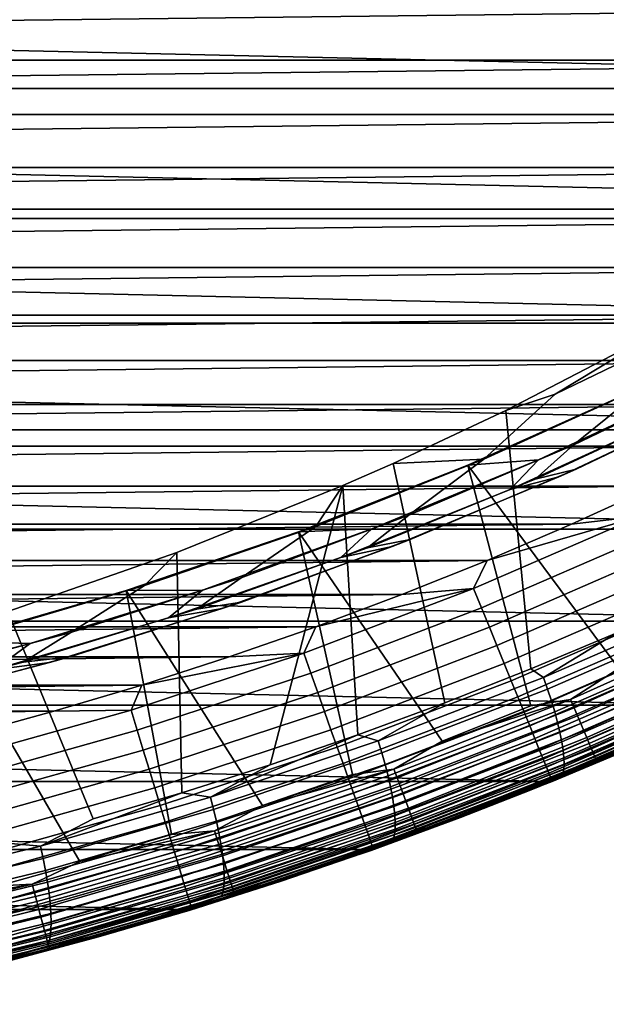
# Model space of a CAD drawing. Header units: metres. Extents: x -365 to 28, y -28 to 28.
# Tile 225 of 256: x 6.92 to 10.76, y -26.92 to -20.48. Entities that reach past the tile are written whole.
import ezdxf

# ---------------------------------------------------------------- set-up
doc = ezdxf.new("R2010")
doc.units = ezdxf.units.M
doc.layers.add('solid_24_501_103_XXX', color=7, linetype='CONTINUOUS')

msp = doc.modelspace()

# ---------------------------------------------------------------- linework, layer by layer
at = {"layer": 'solid_24_501_103_XXX'}
for points in [[(17.835953, -20.931522, -60), (-17.835953, -20.931522, -60), (-18.770458, -20.097761, -60)], [(18.770458, -20.097761, -60), (17.835953, -20.931522, -60), (-18.770458, -20.097761, -60)], [(-16.120485, -20.377756, 160.427399), (-15.645366, -20.745394, 160.427399), (16.174891, -20.377716, 160.427399)], [(-15.645366, -20.745394, 160.427399), (15.699773, -20.745356, 160.427399), (16.174891, -20.377716, 160.427399)], [(-15.645366, -20.745394, 160.427399), (-15.16183, -21.10199, 160.427399), (15.699773, -20.745356, 160.427399)], [(-15.16183, -21.10199, 160.427399), (15.216238, -21.101954, 160.427399), (15.699773, -20.745356, 160.427399)], [(16.864471, -21.721865, -60), (-16.864471, -21.721865, -60), (-17.835953, -20.931522, -60)], [(17.835953, -20.931522, -60), (16.864471, -21.721865, -60), (-17.835953, -20.931522, -60)], [(-15.16183, -21.10199, 160.427399), (-14.670252, -21.447273, 160.427399), (15.216238, -21.101954, 160.427399)], [(-14.670252, -21.447273, 160.427399), (14.72466, -21.447237, 160.427399), (15.216238, -21.101954, 160.427399)], [(-14.670252, -21.447273, 160.427399), (-14.170767, -21.781147, 160.427399), (14.72466, -21.447237, 160.427399)], [(-14.170767, -21.781147, 160.427399), (14.225177, -21.781113, 160.427399), (14.72466, -21.447237, 160.427399)], [(15.858937, -22.466513, -60), (-15.858937, -22.466513, -60), (-16.864471, -21.721865, -60)], [(16.864471, -21.721865, -60), (15.858937, -22.466513, -60), (-16.864471, -21.721865, -60)], [(-14.170767, -21.781147, 160.427399), (-13.663736, -22.103365, 160.427399), (14.225177, -21.781113, 160.427399)], [(-13.663736, -22.103365, 160.427399), (13.718146, -22.103333, 160.427399), (14.225177, -21.781113, 160.427399)], [(-13.663736, -22.103365, 160.427399), (-13.149408, -22.41378, 160.427399), (13.718146, -22.103333, 160.427399)], [(-13.149408, -22.41378, 160.427399), (13.203819, -22.413748, 160.427399), (13.718146, -22.103333, 160.427399)], [(12.094664, -22.326431, 118.967308), (11.03898, -22.866817, 118.967308), (10.542908, -23.26609, 117.833038), (11.597367, -22.758844, 117.833038)], [(-13.149408, -22.41378, 160.427399), (-12.627985, -22.712261, 160.427399), (13.203819, -22.413748, 160.427399)], [(-12.627985, -22.712261, 160.427399), (12.682397, -22.712231, 160.427399), (13.203819, -22.413748, 160.427399)], [(14.819911, -23.165066, -60), (-14.819911, -23.165066, -60), (-15.858937, -22.466513, -60)], [(15.858937, -22.466513, -60), (14.819911, -23.165066, -60), (-15.858937, -22.466513, -60)], [(11.463633, -22.430542, 120.093712), (10.425483, -22.931494, 120.093712), (9.959217, -23.357321, 118.967308), (11.03898, -22.866817, 118.967308)], [(11.144185, -22.498278, 120.488586), (10.425483, -22.931494, 120.093712), (11.463633, -22.430542, 120.093712)], [(11.144185, -22.498278, 120.488586), (10.101711, -23.039192, 120.257477), (10.425483, -22.931494, 120.093712)], [(10.823896, -24.495493, 120.41758), (10.265944, -24.729982, 120.293884), (10.101711, -23.039192, 120.257477), (11.144185, -22.498278, 120.488586)], [(-12.627985, -22.712261, 160.427399), (-12.099877, -22.998575, 160.427399), (12.682397, -22.712231, 160.427399)], [(-12.099877, -22.998575, 160.427399), (12.15429, -22.998547, 160.427399), (12.682397, -22.712231, 160.427399)], [(11.597367, -22.758844, 117.833038), (10.542908, -23.26609, 117.833038), (10.294735, -23.487053, 116.693153), (11.37095, -22.985315, 116.693153)], [(11.03898, -22.866817, 118.967308), (9.959217, -23.357321, 118.967308), (9.466324, -23.724514, 117.833038), (10.542908, -23.26609, 117.833038)], [(9.852435, -23.396997, 111), (10.938258, -22.909485, 111), (11.383456, -22.861061, 112.122711), (10.315507, -23.362396, 112.122711)], [(11.383456, -22.861061, 112.122711), (11.216219, -23.057911, 113.262421), (10.130269, -23.555222, 113.262421), (10.315507, -23.362396, 112.122711)], [(10.101711, -23.039192, 120.257477), (9.365133, -23.384472, 120.094185), (9.959217, -23.357321, 118.967308), (10.425483, -22.931494, 120.093712)], [(11.411353, -24.470001, 111), (10.938258, -22.909485, 111), (9.852435, -23.396997, 111), (10.841859, -24.727596, 111)], [(10.294735, -23.487053, 116.693153), (10.562108, -23.42284, 115.549911), (11.62541, -22.913696, 115.549911), (11.37095, -22.985315, 116.693153)], [(11.62541, -22.913696, 115.549911), (10.562108, -23.42284, 115.549911), (10.450076, -23.471952, 114.405579), (11.520123, -22.965702, 114.405579)], [(-12.099877, -22.998575, 160.427399), (-11.565234, -23.272644, 160.427399), (12.15429, -22.998547, 160.427399)], [(-11.565234, -23.272644, 160.427399), (11.619647, -23.272615, 160.427399), (12.15429, -22.998547, 160.427399)], [(11.520123, -22.965702, 114.405579), (10.450076, -23.471952, 114.405579), (10.130269, -23.555222, 113.262421), (11.216219, -23.057911, 113.262421)], [(10.265944, -24.729982, 120.293884), (9.702518, -24.951893, 120.168976), (9.365133, -23.384472, 120.094185), (10.101711, -23.039192, 120.257477)], [(13.749715, -23.815863, -60), (-13.749715, -23.815863, -60), (-14.819911, -23.165066, -60)], [(14.819911, -23.165066, -60), (13.749715, -23.815863, -60), (-14.819911, -23.165066, -60)], [(-11.565234, -23.272644, 160.427399), (-11.024433, -23.534269, 160.427399), (11.619647, -23.272615, 160.427399)], [(-11.024433, -23.534269, 160.427399), (11.078847, -23.534243, 160.427399), (11.619647, -23.272615, 160.427399)], [(10.542908, -23.26609, 117.833038), (9.466324, -23.724514, 117.833038), (9.196447, -23.938433, 116.693153), (10.294735, -23.487053, 116.693153)], [(9.959217, -23.357321, 118.967308), (8.857728, -23.796871, 118.967308), (8.369875, -24.133154, 117.833038), (9.466324, -23.724514, 117.833038)], [(8.744921, -23.833092, 111), (9.852435, -23.396997, 111), (10.315507, -23.362396, 112.122711), (9.225544, -23.813873, 112.122711)], [(9.365133, -23.384472, 120.094185), (9.035625, -23.529465, 120.021133), (8.857728, -23.796871, 118.967308), (9.959217, -23.357321, 118.967308)], [(10.315507, -23.362396, 112.122711), (10.130269, -23.555222, 113.262421), (9.022337, -24.001421, 113.262421), (9.225544, -23.813873, 112.122711)], [(9.702518, -24.951893, 120.168976), (9.133943, -25.161072, 120.042931), (9.035625, -23.529465, 120.021133), (9.365133, -23.384472, 120.094185)], [(10.266474, -24.971973, 111), (9.852435, -23.396997, 111), (8.744921, -23.833092, 111), (9.685656, -25.202936, 111)], [(9.196447, -23.938433, 116.693153), (9.47657, -23.882677, 115.549911), (10.562108, -23.42284, 115.549911), (10.294735, -23.487053, 116.693153)], [(10.562108, -23.42284, 115.549911), (9.47657, -23.882677, 115.549911), (9.357847, -23.928379, 114.405579), (10.450076, -23.471952, 114.405579)], [(10.525938, -24.929152, 110.996353), (10.841859, -24.727596, 111), (9.852435, -23.396997, 111), (10.266474, -24.971973, 111)], [(10.450076, -23.471952, 114.405579), (9.357847, -23.928379, 114.405579), (9.022337, -24.001421, 113.262421), (10.130269, -23.555222, 113.262421)], [(-11.024433, -23.534269, 160.427399), (-10.477752, -23.783321, 160.427399), (11.078847, -23.534243, 160.427399)], [(-10.477752, -23.783321, 160.427399), (10.532166, -23.783297, 160.427399), (11.078847, -23.534243, 160.427399)], [(9.035625, -23.529465, 120.021133), (7.948241, -23.968027, 119.780067), (7.736916, -24.184511, 118.967308), (8.857728, -23.796871, 118.967308)], [(8.560575, -25.357361, 119.915817), (7.982583, -25.540684, 119.787682), (7.948241, -23.968027, 119.780067), (9.035625, -23.529465, 120.021133)], [(9.133943, -25.161072, 120.042931), (8.560575, -25.357361, 119.915817), (9.035625, -23.529465, 120.021133)], [(10.982916, -23.7293, 160.421204), (11.078847, -23.534243, 160.427399), (10.532166, -23.783297, 160.427399)], [(9.466324, -23.724514, 117.833038), (8.369875, -24.133154, 117.833038), (8.078442, -24.338488, 116.693153), (9.196447, -23.938433, 116.693153)], [(9.891532, -24.203356, 160.421204), (10.982916, -23.7293, 160.421204), (9.979811, -24.019682, 160.427399)], [(9.943384, -24.33058, 160.402222), (11.040504, -23.854033, 160.402222), (10.982916, -23.7293, 160.421204), (9.891532, -24.203356, 160.421204)], [(10.982916, -23.7293, 160.421204), (10.532166, -23.783297, 160.427399), (9.979811, -24.019682, 160.427399)], [(12.651634, -24.416924, -60), (-12.651634, -24.416924, -60), (-13.749715, -23.815863, -60)], [(13.749715, -23.815863, -60), (12.651634, -24.416924, -60), (-13.749715, -23.815863, -60)], [(-10.477752, -23.783321, 160.427399), (-9.925396, -24.019705, 160.427399), (10.532166, -23.783297, 160.427399)], [(-9.925396, -24.019705, 160.427399), (9.979811, -24.019682, 160.427399), (10.532166, -23.783297, 160.427399)], [(8.857728, -23.796871, 118.967308), (7.736916, -24.184511, 118.967308), (7.255863, -24.491148, 117.833038), (8.369875, -24.133154, 117.833038)], [(7.618175, -24.216799, 111), (8.744921, -23.833092, 111), (9.225544, -23.813873, 112.122711), (8.115892, -24.214531, 112.122711)], [(9.099626, -25.420401, 111), (8.744921, -23.833092, 111), (7.618175, -24.216799, 111), (8.508683, -25.62425, 111)], [(9.225544, -23.813873, 112.122711), (9.022337, -24.001421, 113.262421), (7.894829, -24.395542, 113.262421), (8.115892, -24.214531, 112.122711)], [(9.370189, -25.386168, 110.996353), (9.685656, -25.202936, 111), (8.744921, -23.833092, 111), (9.099626, -25.420401, 111)], [(8.078442, -24.338488, 116.693153), (8.371082, -24.292233, 115.549911), (9.47657, -23.882677, 115.549911), (9.196447, -23.938433, 116.693153)], [(9.47657, -23.882677, 115.549911), (8.371082, -24.292233, 115.549911), (8.245754, -24.334013, 114.405579), (9.357847, -23.928379, 114.405579)], [(9.994352, -24.455635, 160.370636), (11.097112, -23.976641, 160.370636), (11.040504, -23.854033, 160.402222), (9.943384, -24.33058, 160.402222)], [(7.948241, -23.968027, 119.780067), (6.841976, -24.353907, 119.534813), (6.599226, -24.519394, 118.967308), (7.736916, -24.184511, 118.967308)], [(7.982583, -25.540684, 119.787682), (7.400438, -25.710854, 119.658623), (6.841976, -24.353907, 119.534813), (7.948241, -23.968027, 119.780067)], [(9.357847, -23.928379, 114.405579), (8.245754, -24.334013, 114.405579), (7.894829, -24.395542, 113.262421), (9.022337, -24.001421, 113.262421)], [(-9.925396, -24.019705, 160.427399), (-9.367803, -24.243231, 160.427399), (9.979811, -24.019682, 160.427399)], [(-9.367803, -24.243231, 160.427399), (9.422218, -24.24321, 160.427399), (9.979811, -24.019682, 160.427399)], [(9.891532, -24.203356, 160.421204), (9.979811, -24.019682, 160.427399), (9.422218, -24.24321, 160.427399)], [(10.044002, -24.577457, 160.326706), (11.152254, -24.096075, 160.326706), (11.097112, -23.976641, 160.370636), (9.994352, -24.455635, 160.370636)], [(10.091908, -24.695, 160.270828), (11.205461, -24.211317, 160.270828), (11.152254, -24.096075, 160.326706), (10.044002, -24.577457, 160.326706)], [(8.369875, -24.133154, 117.833038), (7.255863, -24.491148, 117.833038), (6.943116, -24.686359, 116.693153), (8.078442, -24.338488, 116.693153)], [(7.736916, -24.184511, 118.967308), (6.599226, -24.519394, 118.967308), (6.126624, -24.797749, 117.833038), (7.255863, -24.491148, 117.833038)], [(6.4747, -24.547266, 111), (7.618175, -24.216799, 111), (8.115892, -24.214531, 112.122711), (6.988922, -24.563513, 112.122711)], [(7.913249, -25.814346, 111), (7.618175, -24.216799, 111), (6.4747, -24.547266, 111), (7.313492, -25.990629, 111)], [(8.115892, -24.214531, 112.122711), (7.894829, -24.395542, 113.262421), (6.75019, -24.736729, 113.262421), (6.988922, -24.563513, 112.122711)], [(8.194674, -25.789635, 110.996353), (8.508683, -25.62425, 111), (7.618175, -24.216799, 111), (7.913249, -25.814346, 111)], [(8.779703, -24.627245, 160.421204), (9.891532, -24.203356, 160.421204), (8.85955, -24.453817, 160.427399)], [(8.82571, -24.756697, 160.402222), (9.943384, -24.33058, 160.402222), (9.891532, -24.203356, 160.421204), (8.779703, -24.627245, 160.421204)], [(9.891532, -24.203356, 160.421204), (9.422218, -24.24321, 160.427399), (8.85955, -24.453817, 160.427399)], [(10.137661, -24.807262, 160.203461), (11.256276, -24.321379, 160.203461), (11.205461, -24.211317, 160.270828), (10.091908, -24.695, 160.270828)], [(-9.367803, -24.243231, 160.427399), (-8.805134, -24.45384, 160.427399), (9.422218, -24.24321, 160.427399)], [(-8.805134, -24.45384, 160.427399), (8.85955, -24.453817, 160.427399), (9.422218, -24.24321, 160.427399)], [(6.943116, -24.686359, 116.693153), (7.247971, -24.65065, 115.549911), (8.371082, -24.292233, 115.549911), (8.078442, -24.338488, 116.693153)], [(8.371082, -24.292233, 115.549911), (7.247971, -24.65065, 115.549911), (7.116158, -24.687992, 114.405579), (8.245754, -24.334013, 114.405579)], [(11.411077, -24.322767, 120.552155), (10.347899, -24.785254, 120.316452), (10.823896, -24.495493, 120.41758), (11.376191, -24.248503, 120.540024)], [(8.245754, -24.334013, 114.405579), (7.116158, -24.687992, 114.405579), (6.75019, -24.736729, 113.262421), (7.894829, -24.395542, 113.262421)], [(7.056892, -25.889849, 119.586853), (6.814314, -25.867821, 119.528679), (6.841976, -24.353907, 119.534813), (7.400438, -25.710854, 119.658623)], [(8.870934, -24.883944, 160.370636), (9.994352, -24.455635, 160.370636), (9.943384, -24.33058, 160.402222), (8.82571, -24.756697, 160.402222)], [(10.180871, -24.91328, 160.125183), (11.304266, -24.425322, 160.125183), (11.256276, -24.321379, 160.203461), (10.137661, -24.807262, 160.203461)], [(10.347899, -24.785254, 120.316452), (11.411077, -24.322767, 120.552155), (11.441579, -24.398642, 120.57235), (10.375217, -24.862513, 120.335945)], [(11.527765, -24.96719, -60), (-11.527765, -24.96719, -60), (-12.651634, -24.416924, -60)], [(12.651634, -24.416924, -60), (11.527765, -24.96719, -60), (-12.651634, -24.416924, -60)], [(10.375217, -24.862513, 120.335945), (11.441579, -24.398642, 120.57235), (11.469466, -24.472837, 120.600853), (10.399991, -24.938063, 120.363754)], [(11.659484, -24.419548, 110.996353), (10.841859, -24.727596, 111), (10.525938, -24.929152, 110.996353)], [(11.659484, -24.419548, 110.996353), (10.525938, -24.929152, 110.996353), (10.549068, -24.983917, 110.985458), (11.685105, -24.473194, 110.985458)], [(-8.805134, -24.45384, 160.427399), (-8.237775, -24.651379, 160.427399), (8.85955, -24.453817, 160.427399)], [(-8.237775, -24.651379, 160.427399), (8.292191, -24.65136, 160.427399), (8.85955, -24.453817, 160.427399)], [(8.779703, -24.627245, 160.421204), (8.85955, -24.453817, 160.427399), (8.292191, -24.65136, 160.427399)], [(8.914988, -25.007898, 160.326706), (10.044002, -24.577457, 160.326706), (9.994352, -24.455635, 160.370636), (8.870934, -24.883944, 160.370636)], [(10.221167, -25.012154, 160.036667), (11.349021, -24.522257, 160.036667), (11.304266, -24.425322, 160.125183), (10.180871, -24.91328, 160.125183)], [(10.399991, -24.938063, 120.363754), (11.469466, -24.472837, 120.600853), (11.494429, -24.544533, 120.637344), (10.421946, -25.011066, 120.399582)], [(11.685105, -24.473194, 110.985458), (10.549068, -24.983917, 110.985458), (10.571518, -25.037069, 110.967468), (11.709971, -24.525261, 110.967468)], [(5.317031, -24.823763, 111), (6.4747, -24.547266, 111), (6.988922, -24.563513, 112.122711), (5.847037, -24.860077, 112.122711)], [(7.255863, -24.491148, 117.833038), (6.126624, -24.797749, 117.833038), (5.792903, -24.981302, 116.693153), (6.943116, -24.686359, 116.693153)], [(7.001873, -26.138702, 110.996353), (7.313492, -25.990629, 111), (6.4747, -24.547266, 111), (6.70988, -26.152962, 111)], [(10.258205, -25.103031, 159.93866), (11.390157, -24.611355, 159.93866), (11.349021, -24.522257, 160.036667), (10.221167, -25.012154, 160.036667)], [(10.347899, -24.785254, 120.316452), (10.265944, -24.729982, 120.293884), (10.823896, -24.495493, 120.41758)], [(10.421946, -25.011066, 120.399582), (11.494429, -24.544533, 120.637344), (11.516191, -24.612932, 120.681419), (10.440837, -25.080715, 120.443024)], [(11.709971, -24.525261, 110.967468), (10.571518, -25.037069, 110.967468), (10.592958, -25.087835, 110.942642), (11.733721, -24.574989, 110.942642)], [(6.988922, -24.563513, 112.122711), (6.75019, -24.736729, 113.262421), (5.590905, -25.02424, 113.262421), (5.847037, -24.860077, 112.122711)], [(8.957495, -25.127501, 160.270828), (10.091908, -24.695, 160.270828), (10.044002, -24.577457, 160.326706), (8.914988, -25.007898, 160.326706)], [(10.291669, -25.185139, 159.832016), (11.427323, -24.691854, 159.832016), (11.390157, -24.611355, 159.93866), (10.258205, -25.103031, 159.93866)], [(10.440837, -25.080715, 120.443024), (11.516191, -24.612932, 120.681419), (11.534511, -24.677279, 120.732597), (10.456456, -25.146236, 120.493599)], [(11.733721, -24.574989, 110.942642), (10.592958, -25.087835, 110.942642), (10.613077, -25.135471, 110.911354), (11.756005, -24.621651, 110.911354)], [(-8.237775, -24.651379, 160.427399), (-7.666029, -24.835751, 160.427399), (8.292191, -24.65136, 160.427399)], [(-7.666029, -24.835751, 160.427399), (7.720447, -24.835733, 160.427399), (8.292191, -24.65136, 160.427399)], [(5.792903, -24.981302, 116.693153), (6.109601, -24.95717, 115.549911), (7.247971, -24.65065, 115.549911), (6.943116, -24.686359, 116.693153)], [(7.247971, -24.65065, 115.549911), (6.109601, -24.95717, 115.549911), (5.971456, -24.989565, 114.405579), (7.116158, -24.687992, 114.405579)], [(7.649734, -25.00009, 160.421204), (8.779703, -24.627245, 160.421204), (7.720447, -24.835733, 160.427399)], [(7.689802, -25.131502, 160.402222), (8.82571, -24.756697, 160.402222), (8.779703, -24.627245, 160.421204), (7.649734, -25.00009, 160.421204)], [(8.779703, -24.627245, 160.421204), (8.292191, -24.65136, 160.427399), (7.720447, -24.835733, 160.427399)], [(10.456456, -25.146236, 120.493599), (11.534511, -24.677279, 120.732597), (11.549185, -24.736858, 120.790298), (10.46863, -25.206903, 120.550751)], [(11.756005, -24.621651, 110.911354), (10.613077, -25.135471, 110.911354), (10.63158, -25.179283, 110.874054), (11.7765, -24.664566, 110.874054)], [(11.7765, -24.664566, 110.874054), (10.63158, -25.179283, 110.874054), (10.648196, -25.218626, 110.831284), (11.794905, -24.703106, 110.831284)], [(7.116158, -24.687992, 114.405579), (5.971456, -24.989565, 114.405579), (5.590905, -25.02424, 113.262421), (6.75019, -24.736729, 113.262421)], [(8.998091, -25.241728, 160.203461), (10.137661, -24.807262, 160.203461), (10.091908, -24.695, 160.270828), (8.957495, -25.127501, 160.270828)], [(10.347899, -24.785254, 120.316452), (9.266483, -25.201031, 120.076714), (9.702518, -24.951893, 120.168976), (10.265944, -24.729982, 120.293884)], [(10.321273, -25.257774, 159.717636), (11.460202, -24.763067, 159.717636), (11.427323, -24.691854, 159.832016), (10.291669, -25.185139, 159.832016)], [(12.091635, -24.712322, 121.440247), (11.554526, -24.967384, 158.927399), (10.4062, -25.466171, 158.927399), (11.529287, -24.979021, 121.319214)], [(10.46863, -25.206903, 120.550751), (11.549185, -24.736858, 120.790298), (11.560051, -24.79101, 120.853897), (10.477224, -25.262043, 120.613838)], [(11.794905, -24.703106, 110.831284), (10.648196, -25.218626, 110.831284), (10.662683, -25.25293, 110.783676), (11.810951, -24.736708, 110.783676)], [(11.810951, -24.736708, 110.783676), (10.662683, -25.25293, 110.783676), (10.674829, -25.281691, 110.731926), (11.824405, -24.764879, 110.731926)], [(7.729187, -25.260675, 160.370636), (8.870934, -24.883944, 160.370636), (8.82571, -24.756697, 160.402222), (7.689802, -25.131502, 160.402222)], [(9.03643, -25.349604, 160.125183), (10.180871, -24.91328, 160.125183), (10.137661, -24.807262, 160.203461), (8.998091, -25.241728, 160.203461)], [(9.266483, -25.201031, 120.076714), (10.347899, -24.785254, 120.316452), (10.375217, -24.862513, 120.335945), (9.290569, -25.279531, 120.095482)], [(10.346763, -25.320316, 159.596512), (11.488512, -24.824383, 159.596512), (11.460202, -24.763067, 159.717636), (10.321273, -25.257774, 159.717636)], [(10.477224, -25.262043, 120.613838), (11.560051, -24.79101, 120.853897), (11.566989, -24.839134, 120.922676), (10.482142, -25.311047, 120.682175)], [(11.824405, -24.764879, 110.731926), (10.674829, -25.281691, 110.731926), (10.684456, -25.304489, 110.676788), (11.835068, -24.787212, 110.676788)], [(11.835068, -24.787212, 110.676788), (10.684456, -25.304489, 110.676788), (10.691422, -25.320993, 110.619064), (11.842785, -24.803379, 110.619064)], [(11.842785, -24.803379, 110.619064), (10.691422, -25.320993, 110.619064), (10.695626, -25.330961, 110.559593), (11.847442, -24.813143, 110.559593)], [(-7.666029, -24.835751, 160.427399), (-7.090106, -25.006884, 160.427399), (7.720447, -24.835733, 160.427399)], [(-7.090106, -25.006884, 160.427399), (7.144523, -25.006866, 160.427399), (7.720447, -24.835733, 160.427399)], [(7.649734, -25.00009, 160.421204), (7.720447, -24.835733, 160.427399), (7.144523, -25.006866, 160.427399)], [(9.290569, -25.279531, 120.095482), (10.375217, -24.862513, 120.335945), (10.399991, -24.938063, 120.363754), (9.312182, -25.356297, 120.122589)], [(10.367921, -25.372231, 159.46965), (11.512011, -24.87528, 159.46965), (11.488512, -24.824383, 159.596512), (10.346763, -25.320316, 159.596512)], [(10.482142, -25.311047, 120.682175), (11.566989, -24.839134, 120.922676), (11.569921, -24.880697, 120.99588), (10.483331, -25.353369, 120.75499)], [(11.847442, -24.813143, 110.559593), (10.695626, -25.330961, 110.559593), (11.503683, -24.978296, 110.5)], [(7.767553, -25.386507, 160.326706), (8.914988, -25.007898, 160.326706), (8.870934, -24.883944, 160.370636), (7.729187, -25.260675, 160.370636)], [(9.072185, -25.450207, 160.036667), (10.221167, -25.012154, 160.036667), (10.180871, -24.91328, 160.125183), (9.03643, -25.349604, 160.125183)], [(10.525938, -24.929152, 110.996353), (9.685656, -25.202936, 111), (9.370189, -25.386168, 110.996353)], [(10.525938, -24.929152, 110.996353), (9.370189, -25.386168, 110.996353), (9.390779, -25.441936, 110.985458), (10.549068, -24.983917, 110.985458)], [(10.525938, -24.929152, 110.996353), (10.266474, -24.971973, 111), (9.685656, -25.202936, 111)], [(10.384566, -25.413073, 159.338165), (11.530499, -24.915323, 159.338165), (11.512011, -24.87528, 159.46965), (10.367921, -25.372231, 159.46965)], [(10.396558, -25.442493, 159.203171), (11.543817, -24.94417, 159.203171), (11.530499, -24.915323, 159.338165), (10.384566, -25.413073, 159.338165)], [(10.480776, -25.38854, 120.83149), (11.568816, -24.915239, 121.072701), (11.563685, -24.942375, 121.152275), (10.474506, -25.416172, 120.910812)], [(10.483331, -25.353369, 120.75499), (11.569921, -24.880697, 120.99588), (11.568816, -24.915239, 121.072701), (10.480776, -25.38854, 120.83149)], [(10.378998, -25.466181, -60), (-10.378998, -25.466181, -60), (-11.527765, -24.96719, -60)], [(11.527765, -24.96719, -60), (10.378998, -25.466181, -60), (-11.527765, -24.96719, -60)], [(6.503965, -25.321119, 160.421204), (7.649734, -25.00009, 160.421204), (7.144523, -25.006866, 160.427399), (6.564879, -25.164627, 160.427399)], [(6.53801, -25.45422, 160.402222), (7.689802, -25.131502, 160.402222), (7.649734, -25.00009, 160.421204), (6.503965, -25.321119, 160.421204)], [(9.266483, -25.201031, 120.076714), (9.133943, -25.161072, 120.042931), (9.702518, -24.951893, 120.168976)], [(9.312182, -25.356297, 120.122589), (10.399991, -24.938063, 120.363754), (10.421946, -25.011066, 120.399582), (9.331083, -25.430475, 120.157738)], [(10.549068, -24.983917, 110.985458), (9.390779, -25.441936, 110.985458), (9.410766, -25.496065, 110.967468), (10.571518, -25.037069, 110.967468)], [(10.353919, -25.476389, 110.5), (10.378998, -25.466181, -60), (11.527765, -24.96719, -60), (11.503683, -24.978296, 110.5)], [(10.695626, -25.330961, 110.559593), (10.353919, -25.476389, 110.5), (11.503683, -24.978296, 110.5)], [(10.403791, -25.460243, 159.065811), (11.551851, -24.961571, 159.065811), (11.543817, -24.94417, 159.203171), (10.396558, -25.442493, 159.203171)], [(11.551851, -24.961571, 159.065811), (10.403791, -25.460243, 159.065811), (10.4062, -25.466171, 158.927399), (11.554526, -24.967384, 158.927399)], [(10.960772, -25.233044, 121.196831), (11.529287, -24.979021, 121.319214), (10.4062, -25.466171, 158.927399)], [(10.474506, -25.416172, 120.910812), (11.563685, -24.942375, 121.152275), (10.926988, -25.241659, 121.094589)], [(-7.090106, -25.006884, 160.427399), (-6.510462, -25.164642, 160.427399), (7.144523, -25.006866, 160.427399)], [(-6.510462, -25.164642, 160.427399), (6.564879, -25.164627, 160.427399), (7.144523, -25.006866, 160.427399)], [(7.804572, -25.507919, 160.270828), (8.957495, -25.127501, 160.270828), (8.914988, -25.007898, 160.326706), (7.767553, -25.386507, 160.326706)], [(9.105048, -25.542677, 159.93866), (10.258205, -25.103031, 159.93866), (10.221167, -25.012154, 160.036667), (9.072185, -25.450207, 160.036667)], [(9.331083, -25.430475, 120.157738), (10.421946, -25.011066, 120.399582), (10.440837, -25.080715, 120.443024), (9.347061, -25.501244, 120.200539)], [(10.571518, -25.037069, 110.967468), (9.410766, -25.496065, 110.967468), (9.429852, -25.547762, 110.942642), (10.592958, -25.087835, 110.942642)], [(10.26779, -25.52199, 121.033752), (11.357504, -25.057371, 121.275337), (10.386389, -25.474237, 121.073204)], [(10.926988, -25.241659, 121.094589), (11.357504, -25.057371, 121.275337), (10.26779, -25.52199, 121.033752)], [(11.357504, -25.057371, 121.275337), (10.960772, -25.233044, 121.196831), (10.386389, -25.474237, 121.073204)], [(7.839927, -25.623877, 160.203461), (8.998091, -25.241728, 160.203461), (8.957495, -25.127501, 160.270828), (7.804572, -25.507919, 160.270828)], [(9.13474, -25.626223, 159.832016), (10.291669, -25.185139, 159.832016), (10.258205, -25.103031, 159.93866), (9.105048, -25.542677, 159.93866)], [(9.347061, -25.501244, 120.200539), (10.440837, -25.080715, 120.443024), (10.456456, -25.146236, 120.493599), (9.35994, -25.567818, 120.250504)], [(10.592958, -25.087835, 110.942642), (9.429852, -25.547762, 110.942642), (9.447762, -25.596272, 110.911354), (10.613077, -25.135471, 110.911354)], [(6.571476, -25.585051, 160.370636), (7.729187, -25.260675, 160.370636), (7.689802, -25.131502, 160.402222), (6.53801, -25.45422, 160.402222)], [(8.168817, -25.569439, 119.833366), (8.560575, -25.357361, 119.915817), (9.133943, -25.161072, 120.042931)], [(8.168817, -25.569439, 119.833366), (9.133943, -25.161072, 120.042931), (9.266483, -25.201031, 120.076714)], [(9.161007, -25.70013, 159.717636), (10.321273, -25.257774, 159.717636), (10.291669, -25.185139, 159.832016), (9.13474, -25.626223, 159.832016)], [(9.35994, -25.567818, 120.250504), (10.456456, -25.146236, 120.493599), (10.46863, -25.206903, 120.550751), (9.369576, -25.629461, 120.307091)], [(10.613077, -25.135471, 110.911354), (9.447762, -25.596272, 110.911354), (9.464234, -25.640886, 110.874054), (10.63158, -25.179283, 110.874054)], [(10.63158, -25.179283, 110.874054), (9.464234, -25.640886, 110.874054), (9.479027, -25.68095, 110.831284), (10.648196, -25.218626, 110.831284)], [(7.873317, -25.733387, 160.125183), (9.03643, -25.349604, 160.125183), (8.998091, -25.241728, 160.203461), (7.839927, -25.623877, 160.203461)], [(8.168817, -25.569439, 119.833366), (9.266483, -25.201031, 120.076714), (9.290569, -25.279531, 120.095482), (8.18963, -25.649038, 119.85141)], [(9.183623, -25.763767, 159.596512), (10.346763, -25.320316, 159.596512), (10.321273, -25.257774, 159.717636), (9.161007, -25.70013, 159.717636)], [(10.960772, -25.233044, 121.196831), (10.4062, -25.466171, 158.927399), (9.236363, -25.912178, 158.927399), (10.386389, -25.474237, 121.073204)], [(9.369576, -25.629461, 120.307091), (10.46863, -25.206903, 120.550751), (10.477224, -25.262043, 120.613838), (9.375863, -25.685488, 120.369675)], [(10.648196, -25.218626, 110.831284), (9.479027, -25.68095, 110.831284), (9.491923, -25.715883, 110.783676), (10.662683, -25.25293, 110.783676)], [(10.662683, -25.25293, 110.783676), (9.491923, -25.715883, 110.783676), (9.502736, -25.745171, 110.731926), (10.674829, -25.281691, 110.731926)], [(10.474506, -25.416172, 120.910812), (10.926988, -25.241659, 121.094589), (10.26779, -25.52199, 121.033752), (9.815558, -25.692162, 120.848198)], [(6.604074, -25.712498, 160.326706), (7.767553, -25.386507, 160.326706), (7.729187, -25.260675, 160.370636), (6.571476, -25.585051, 160.370636)], [(8.18963, -25.649038, 119.85141), (9.290569, -25.279531, 120.095482), (9.312182, -25.356297, 120.122589), (8.208041, -25.726879, 119.877808)], [(9.202397, -25.816591, 159.46965), (10.367921, -25.372231, 159.46965), (10.346763, -25.320316, 159.596512), (9.183623, -25.763767, 159.596512)], [(9.375863, -25.685488, 120.369675), (10.477224, -25.262043, 120.613838), (10.482142, -25.311047, 120.682175), (9.378732, -25.735279, 120.437553)], [(9.378732, -25.735279, 120.437553), (10.482142, -25.311047, 120.682175), (10.483331, -25.353369, 120.75499), (9.37815, -25.778282, 120.509979)], [(10.674829, -25.281691, 110.731926), (9.502736, -25.745171, 110.731926), (9.511306, -25.768389, 110.676788), (10.684456, -25.304489, 110.676788)], [(10.684456, -25.304489, 110.676788), (9.511306, -25.768389, 110.676788), (9.517507, -25.785194, 110.619064), (10.691422, -25.320993, 110.619064)], [(10.691422, -25.320993, 110.619064), (9.517507, -25.785194, 110.619064), (9.521249, -25.795345, 110.559593), (10.695626, -25.330961, 110.559593)], [(6.635529, -25.83547, 160.270828), (7.804572, -25.507919, 160.270828), (7.767553, -25.386507, 160.326706), (6.604074, -25.712498, 160.326706)], [(7.904455, -25.835512, 160.036667), (9.072185, -25.450207, 160.036667), (9.03643, -25.349604, 160.125183), (7.873317, -25.733387, 160.125183)], [(8.168817, -25.569439, 119.833366), (7.982583, -25.540684, 119.787682), (8.560575, -25.357361, 119.915817)], [(9.370189, -25.386168, 110.996353), (8.508683, -25.62425, 111), (8.194674, -25.789635, 110.996353)], [(9.370189, -25.386168, 110.996353), (8.194674, -25.789635, 110.996353), (8.212683, -25.846291, 110.985458), (9.390779, -25.441936, 110.985458)], [(8.208041, -25.726879, 119.877808), (9.312182, -25.356297, 120.122589), (9.331083, -25.430475, 120.157738), (8.223847, -25.802095, 119.91227)], [(9.370189, -25.386168, 110.996353), (9.099626, -25.420401, 111), (8.508683, -25.62425, 111)], [(9.217167, -25.858149, 159.338165), (10.384566, -25.413073, 159.338165), (10.367921, -25.372231, 159.46965), (9.202397, -25.816591, 159.46965)], [(9.374124, -25.81402, 120.586143), (10.480776, -25.38854, 120.83149), (10.474506, -25.416172, 120.910812), (9.366698, -25.842096, 120.665215)], [(9.37815, -25.778282, 120.509979), (10.483331, -25.353369, 120.75499), (10.480776, -25.38854, 120.83149), (9.374124, -25.81402, 120.586143)], [(10.695626, -25.330961, 110.559593), (9.521249, -25.795345, 110.559593), (10.353919, -25.476389, 110.5)], [(7.933076, -25.929382, 159.93866), (9.105048, -25.542677, 159.93866), (9.072185, -25.450207, 160.036667), (7.904455, -25.835512, 160.036667)], [(9.390779, -25.441936, 110.985458), (8.212683, -25.846291, 110.985458), (8.230162, -25.901279, 110.967468), (9.410766, -25.496065, 110.967468)], [(8.223847, -25.802095, 119.91227), (9.331083, -25.430475, 120.157738), (9.347061, -25.501244, 120.200539), (8.236874, -25.873854, 119.954414)], [(9.227806, -25.888086, 159.203171), (10.396558, -25.442493, 159.203171), (10.384566, -25.413073, 159.338165), (9.217167, -25.858149, 159.338165)], [(9.234225, -25.906147, 159.065811), (10.403791, -25.460243, 159.065811), (10.396558, -25.442493, 159.203171), (9.227806, -25.888086, 159.203171)], [(9.366698, -25.842096, 120.665215), (10.474506, -25.416172, 120.910812), (9.815558, -25.692162, 120.848198)], [(9.208872, -25.912291, -60), (-9.208872, -25.912291, -60), (-10.378998, -25.466181, -60)], [(10.378998, -25.466181, -60), (9.208872, -25.912291, -60), (-10.378998, -25.466181, -60)], [(6.66557, -25.952917, 160.203461), (7.839927, -25.623877, 160.203461), (7.804572, -25.507919, 160.270828), (6.635529, -25.83547, 160.270828)], [(9.410766, -25.496065, 110.967468), (8.230162, -25.901279, 110.967468), (8.246855, -25.953798, 110.942642), (9.429852, -25.547762, 110.942642)], [(8.236874, -25.873854, 119.954414), (9.347061, -25.501244, 120.200539), (9.35994, -25.567818, 120.250504), (8.246976, -25.94136, 120.003769)], [(9.182658, -25.921589, 110.5), (9.208872, -25.912291, -60), (10.378998, -25.466181, -60), (10.353919, -25.476389, 110.5)], [(9.521249, -25.795345, 110.559593), (9.182658, -25.921589, 110.5), (10.353919, -25.476389, 110.5)], [(10.403791, -25.460243, 159.065811), (9.234225, -25.906147, 159.065811), (9.236363, -25.912178, 158.927399), (10.4062, -25.466171, 158.927399)], [(10.26779, -25.52199, 121.033752), (10.386389, -25.474237, 121.073204), (9.236363, -25.912178, 158.927399), (9.806433, -25.702456, 120.948372)], [(7.056892, -25.889849, 119.586853), (7.400438, -25.710854, 119.658623), (7.982583, -25.540684, 119.787682)], [(7.056892, -25.889849, 119.586853), (7.982583, -25.540684, 119.787682), (8.168817, -25.569439, 119.833366)], [(7.056892, -25.889849, 119.586853), (8.168817, -25.569439, 119.833366), (8.18963, -25.649038, 119.85141), (7.074394, -25.970402, 119.604172)], [(7.958935, -26.014193, 159.832016), (9.13474, -25.626223, 159.832016), (9.105048, -25.542677, 159.93866), (7.933076, -25.929382, 159.93866)], [(9.429852, -25.547762, 110.942642), (8.246855, -25.953798, 110.942642), (8.262519, -26.00308, 110.911354), (9.447762, -25.596272, 110.911354)], [(8.246976, -25.94136, 120.003769), (9.35994, -25.567818, 120.250504), (9.369576, -25.629461, 120.307091), (8.254042, -26.003866, 120.059784)], [(9.815558, -25.692162, 120.848198), (10.26779, -25.52199, 121.033752), (9.22121, -25.917559, 120.822403), (9.159902, -25.938921, 120.788139)], [(10.26779, -25.52199, 121.033752), (9.806433, -25.702456, 120.948372), (9.22121, -25.917559, 120.822403)], [(6.693941, -26.063831, 160.125183), (7.873317, -25.733387, 160.125183), (7.839927, -25.623877, 160.203461), (6.66557, -25.952917, 160.203461)], [(7.98181, -26.089218, 159.717636), (9.161007, -25.70013, 159.717636), (9.13474, -25.626223, 159.832016), (7.958935, -26.014193, 159.832016)], [(8.254042, -26.003866, 120.059784), (9.369576, -25.629461, 120.307091), (9.375863, -25.685488, 120.369675), (8.257992, -26.060678, 120.121849)], [(9.447762, -25.596272, 110.911354), (8.262519, -26.00308, 110.911354), (8.276925, -26.048403, 110.874054), (9.464234, -25.640886, 110.874054)], [(9.464234, -25.640886, 110.874054), (8.276925, -26.048403, 110.874054), (8.289862, -26.089104, 110.831284), (9.479027, -25.68095, 110.831284)], [(7.074394, -25.970402, 119.604172), (8.18963, -25.649038, 119.85141), (8.208041, -25.726879, 119.877808), (7.089568, -26.049175, 119.629852)], [(8.001507, -26.15382, 159.596512), (9.183623, -25.763767, 159.596512), (9.161007, -25.70013, 159.717636), (7.98181, -26.089218, 159.717636)], [(9.806433, -25.702456, 120.948372), (9.236363, -25.912178, 158.927399), (8.047438, -26.304476, 158.927399), (9.22121, -25.917559, 120.822403)], [(8.257992, -26.060678, 120.121849), (9.375863, -25.685488, 120.369675), (9.378732, -25.735279, 120.437553), (8.258783, -26.111166, 120.18927)], [(9.479027, -25.68095, 110.831284), (8.289862, -26.089104, 110.831284), (8.301142, -26.124592, 110.783676), (9.491923, -25.715883, 110.783676)], [(9.366698, -25.842096, 120.665215), (9.815558, -25.692162, 120.848198), (9.159902, -25.938921, 120.788139), (8.686357, -26.093452, 120.597855)], [(6.720398, -26.167269, 160.036667), (7.904455, -25.835512, 160.036667), (7.873317, -25.733387, 160.125183), (6.693941, -26.063831, 160.125183)], [(7.089568, -26.049175, 119.629852), (8.208041, -25.726879, 119.877808), (8.223847, -25.802095, 119.91227), (7.102246, -26.125294, 119.66362)], [(8.017857, -26.207443, 159.46965), (9.202397, -25.816591, 159.46965), (9.183623, -25.763767, 159.596512), (8.001507, -26.15382, 159.596512)], [(8.258783, -26.111166, 120.18927), (9.378732, -25.735279, 120.437553), (9.37815, -25.778282, 120.509979), (8.256409, -26.154772, 120.261292)], [(9.491923, -25.715883, 110.783676), (8.301142, -26.124592, 110.783676), (8.310597, -26.154346, 110.731926), (9.502736, -25.745171, 110.731926)], [(9.502736, -25.745171, 110.731926), (8.310597, -26.154346, 110.731926), (8.318092, -26.177931, 110.676788), (9.511306, -25.768389, 110.676788)], [(9.511306, -25.768389, 110.676788), (8.318092, -26.177931, 110.676788), (8.323515, -26.195005, 110.619064), (9.517507, -25.785194, 110.619064)], [(6.744717, -26.262344, 159.93866), (7.933076, -25.929382, 159.93866), (7.904455, -25.835512, 160.036667), (6.720398, -26.167269, 160.036667)], [(8.194674, -25.789635, 110.996353), (7.313492, -25.990629, 111), (7.001873, -26.138702, 110.996353)], [(8.194674, -25.789635, 110.996353), (7.001873, -26.138702, 110.996353), (7.017262, -26.196125, 110.985458), (8.212683, -25.846291, 110.985458)], [(7.102246, -26.125294, 119.66362), (8.223847, -25.802095, 119.91227), (8.236874, -25.873854, 119.954414), (7.112288, -26.197912, 119.705101)], [(8.194674, -25.789635, 110.996353), (7.913249, -25.814346, 111), (7.313492, -25.990629, 111)], [(8.03072, -26.24963, 159.338165), (9.217167, -25.858149, 159.338165), (9.202397, -25.816591, 159.46965), (8.017857, -26.207443, 159.46965)], [(8.250892, -26.19101, 120.337135), (9.374124, -25.81402, 120.586143), (9.366698, -25.842096, 120.665215), (8.242295, -26.219479, 120.415939)], [(8.256409, -26.154772, 120.261292), (9.37815, -25.778282, 120.509979), (9.374124, -25.81402, 120.586143), (8.250892, -26.19101, 120.337135)], [(9.517507, -25.785194, 110.619064), (8.323515, -26.195005, 110.619064), (8.326787, -26.205317, 110.559593), (9.521249, -25.795345, 110.559593)], [(9.521249, -25.795345, 110.559593), (8.326787, -26.205317, 110.559593), (9.182658, -25.921589, 110.5)], [(5.932727, -26.1618, 119.337631), (6.814314, -25.867821, 119.528679), (7.056892, -25.889849, 119.586853)], [(5.932727, -26.1618, 119.337631), (7.056892, -25.889849, 119.586853), (7.074394, -25.970402, 119.604172), (5.946887, -26.243164, 119.354202)], [(8.212683, -25.846291, 110.985458), (7.017262, -26.196125, 110.985458), (7.032197, -26.251858, 110.967468), (8.230162, -25.901279, 110.967468)], [(8.230162, -25.901279, 110.967468), (7.032197, -26.251858, 110.967468), (7.046462, -26.305088, 110.942642), (8.246855, -25.953798, 110.942642)], [(7.112288, -26.197912, 119.705101), (8.236874, -25.873854, 119.954414), (8.246976, -25.94136, 120.003769), (7.119582, -26.266228, 119.75383)], [(8.039986, -26.28002, 159.203171), (9.227806, -25.888086, 159.203171), (9.217167, -25.858149, 159.338165), (8.03072, -26.24963, 159.338165)], [(8.045576, -26.298353, 159.065811), (9.234225, -25.906147, 159.065811), (9.227806, -25.888086, 159.203171), (8.039986, -26.28002, 159.203171)], [(8.242295, -26.219479, 120.415939), (9.366698, -25.842096, 120.665215), (8.686357, -26.093452, 120.597855)], [(8.020566, -26.30438, -60), (-8.020566, -26.30438, -60), (-9.208872, -25.912291, -60)], [(9.208872, -25.912291, -60), (8.020566, -26.30438, -60), (-9.208872, -25.912291, -60)], [(6.766689, -26.348244, 159.832016), (7.958935, -26.014193, 159.832016), (7.933076, -25.929382, 159.93866), (6.744717, -26.262344, 159.93866)], [(8.246855, -25.953798, 110.942642), (7.046462, -26.305088, 110.942642), (7.059846, -26.355036, 110.911354), (8.262519, -26.00308, 110.911354)], [(7.119582, -26.266228, 119.75383), (8.246976, -25.94136, 120.003769), (8.254042, -26.003866, 120.059784), (7.124048, -26.329483, 119.809273)], [(7.992333, -26.312975, 110.5), (8.020566, -26.30438, -60), (9.208872, -25.912291, -60), (9.182658, -25.921589, 110.5)], [(8.326787, -26.205317, 110.559593), (7.992333, -26.312975, 110.5), (9.182658, -25.921589, 110.5)], [(8.686357, -26.093452, 120.597855), (9.159902, -25.938921, 120.788139), (8.036199, -26.307899, 120.567329), (8.035853, -26.307503, 120.538948)], [(9.159902, -25.938921, 120.788139), (8.631029, -26.119413, 120.695374), (8.036199, -26.307899, 120.567329)], [(9.234225, -25.906147, 159.065811), (8.045576, -26.298353, 159.065811), (8.047438, -26.304476, 158.927399), (9.236363, -25.912178, 158.927399)], [(9.159902, -25.938921, 120.788139), (9.22121, -25.917559, 120.822403), (8.047438, -26.304476, 158.927399), (8.631029, -26.119413, 120.695374)], [(5.946887, -26.243164, 119.354202), (7.074394, -25.970402, 119.604172), (7.089568, -26.049175, 119.629852), (5.958793, -26.322727, 119.379166)], [(6.786126, -26.424232, 159.717636), (7.98181, -26.089218, 159.717636), (7.958935, -26.014193, 159.832016), (6.766689, -26.348244, 159.832016)], [(8.262519, -26.00308, 110.911354), (7.059846, -26.355036, 110.911354), (7.072156, -26.400972, 110.874054), (8.276925, -26.048403, 110.874054)], [(7.124048, -26.329483, 119.809273), (8.254042, -26.003866, 120.059784), (8.257992, -26.060678, 120.121849), (7.125635, -26.386976, 119.870811)], [(5.958793, -26.322727, 119.379166), (7.089568, -26.049175, 119.629852), (7.102246, -26.125294, 119.66362), (5.968313, -26.399609, 119.412231)], [(6.802863, -26.489664, 159.596512), (8.001507, -26.15382, 159.596512), (7.98181, -26.089218, 159.717636), (6.786126, -26.424232, 159.717636)], [(8.276925, -26.048403, 110.874054), (7.072156, -26.400972, 110.874054), (7.083211, -26.442226, 110.831284), (8.289862, -26.089104, 110.831284)], [(8.289862, -26.089104, 110.831284), (7.083211, -26.442226, 110.831284), (7.092849, -26.478193, 110.783676), (8.301142, -26.124592, 110.783676)], [(7.125635, -26.386976, 119.870811), (8.257992, -26.060678, 120.121849), (8.258783, -26.111166, 120.18927), (7.124327, -26.43807, 119.937767)], [(8.242295, -26.219479, 120.415939), (8.686357, -26.093452, 120.597855), (8.035853, -26.307503, 120.538948), (7.541472, -26.444847, 120.34404)], [(7.001873, -26.138702, 110.996353), (6.102661, -26.301283, 111), (5.794302, -26.432632, 110.996353)], [(7.001873, -26.138702, 110.996353), (5.794302, -26.432632, 110.996353), (5.807038, -26.490702, 110.985458), (7.017262, -26.196125, 110.985458)], [(5.968313, -26.399609, 119.412231), (7.102246, -26.125294, 119.66362), (7.112288, -26.197912, 119.705101), (5.975341, -26.472958, 119.453041)], [(7.001873, -26.138702, 110.996353), (6.70988, -26.152962, 111), (6.102661, -26.301283, 111)], [(6.816755, -26.543976, 159.46965), (8.017857, -26.207443, 159.46965), (8.001507, -26.15382, 159.596512), (6.802863, -26.489664, 159.596512)], [(8.631029, -26.119413, 120.695374), (8.047438, -26.304476, 158.927399), (6.841889, -26.642254, 158.927399), (8.036199, -26.307899, 120.567329)], [(8.301142, -26.124592, 110.783676), (7.092849, -26.478193, 110.783676), (7.100929, -26.50835, 110.731926), (8.310597, -26.154346, 110.731926)], [(8.310597, -26.154346, 110.731926), (7.100929, -26.50835, 110.731926), (7.107333, -26.532255, 110.676788), (8.318092, -26.177931, 110.676788)], [(7.120138, -26.482197, 120.009392), (8.256409, -26.154772, 120.261292), (8.250892, -26.19101, 120.337135), (7.113114, -26.518869, 120.084892)], [(7.124327, -26.43807, 119.937767), (8.258783, -26.111166, 120.18927), (8.256409, -26.154772, 120.261292), (7.120138, -26.482197, 120.009392)], [(7.017262, -26.196125, 110.985458), (5.807038, -26.490702, 110.985458), (5.819399, -26.547062, 110.967468), (7.032197, -26.251858, 110.967468)], [(5.975341, -26.472958, 119.453041), (7.112288, -26.197912, 119.705101), (7.119582, -26.266228, 119.75383), (5.979801, -26.541958, 119.501144)], [(6.827684, -26.586704, 159.338165), (8.03072, -26.24963, 159.338165), (8.017857, -26.207443, 159.46965), (6.816755, -26.543976, 159.46965)], [(7.113114, -26.518869, 120.084892), (8.250892, -26.19101, 120.337135), (8.242295, -26.219479, 120.415939), (7.103333, -26.54768, 120.163437)], [(7.103333, -26.54768, 120.163437), (8.242295, -26.219479, 120.415939), (7.541472, -26.444847, 120.34404)], [(8.318092, -26.177931, 110.676788), (7.107333, -26.532255, 110.676788), (7.111966, -26.549561, 110.619064), (8.323515, -26.195005, 110.619064)], [(8.323515, -26.195005, 110.619064), (7.111966, -26.549561, 110.619064), (7.114761, -26.560011, 110.559593), (8.326787, -26.205317, 110.559593)], [(8.326787, -26.205317, 110.559593), (7.114761, -26.560011, 110.559593), (7.992333, -26.312975, 110.5)], [(7.032197, -26.251858, 110.967468), (5.819399, -26.547062, 110.967468), (5.831204, -26.600889, 110.942642), (7.046462, -26.305088, 110.942642)], [(5.979801, -26.541958, 119.501144), (7.119582, -26.266228, 119.75383), (7.124048, -26.329483, 119.809273), (5.981642, -26.605848, 119.556007)], [(6.835557, -26.617485, 159.203171), (8.039986, -26.28002, 159.203171), (8.03072, -26.24963, 159.338165), (6.827684, -26.586704, 159.338165)], [(6.840307, -26.636055, 159.065811), (8.045576, -26.298353, 159.065811), (8.039986, -26.28002, 159.203171), (6.835557, -26.617485, 159.203171)], [(8.020566, -26.30438, -60), (6.81496, -26.642185, -60), (-8.020566, -26.30438, -60)], [(7.046462, -26.305088, 110.942642), (5.831204, -26.600889, 110.942642), (5.842282, -26.6514, 110.911354), (7.059846, -26.355036, 110.911354)], [(7.059846, -26.355036, 110.911354), (5.842282, -26.6514, 110.911354), (5.852469, -26.697853, 110.874054), (7.072156, -26.400972, 110.874054)], [(5.981642, -26.605848, 119.556007), (7.124048, -26.329483, 119.809273), (7.125635, -26.386976, 119.870811), (5.980844, -26.663918, 119.61702)], [(6.785416, -26.649731, 110.5), (6.81496, -26.642185, -60), (8.020566, -26.30438, -60), (7.992333, -26.312975, 110.5)], [(7.114761, -26.560011, 110.559593), (6.785416, -26.649731, 110.5), (7.992333, -26.312975, 110.5)], [(8.045576, -26.298353, 159.065811), (6.840307, -26.636055, 159.065811), (6.841889, -26.642254, 158.927399), (8.047438, -26.304476, 158.927399)], [(7.437038, -26.482901, 120.43837), (8.036199, -26.307899, 120.567329), (6.841889, -26.642254, 158.927399)], [(6.897662, -26.627119, 120.286613), (8.035853, -26.307503, 120.538948), (7.437038, -26.482901, 120.43837)], [(7.541472, -26.444847, 120.34404), (8.035853, -26.307503, 120.538948), (6.897662, -26.627119, 120.286613)], [(8.035853, -26.307503, 120.538948), (8.036199, -26.307899, 120.567329), (7.437038, -26.482901, 120.43837)], [(7.072156, -26.400972, 110.874054), (5.852469, -26.697853, 110.874054), (5.861619, -26.739571, 110.831284), (7.083211, -26.442226, 110.831284)], [(5.980844, -26.663918, 119.61702), (7.125635, -26.386976, 119.870811), (7.124327, -26.43807, 119.937767), (5.977417, -26.715525, 119.683502)], [(7.437038, -26.482901, 120.43837), (6.841889, -26.642254, 158.927399), (5.622216, -26.924812, 158.927399), (6.833862, -26.644306, 120.30854)], [(7.083211, -26.442226, 110.831284), (5.861619, -26.739571, 110.831284), (5.869595, -26.775942, 110.783676), (7.092849, -26.478193, 110.783676)], [(7.092849, -26.478193, 110.783676), (5.869595, -26.775942, 110.783676), (5.876282, -26.806438, 110.731926), (7.100929, -26.50835, 110.731926)], [(5.971396, -26.760096, 119.754723), (7.120138, -26.482197, 120.009392), (7.113114, -26.518869, 120.084892), (5.962851, -26.797134, 119.829887)], [(5.977417, -26.715525, 119.683502), (7.124327, -26.43807, 119.937767), (7.120138, -26.482197, 120.009392), (5.971396, -26.760096, 119.754723)], [(7.103333, -26.54768, 120.163437), (7.541472, -26.444847, 120.34404), (6.897662, -26.627119, 120.286613), (6.383016, -26.745789, 120.087219)], [(6.897662, -26.627119, 120.286613), (7.437038, -26.482901, 120.43837), (6.833862, -26.644306, 120.30854)], [(7.100929, -26.50835, 110.731926), (5.876282, -26.806438, 110.731926), (5.881581, -26.830612, 110.676788), (7.107333, -26.532255, 110.676788)], [(7.107333, -26.532255, 110.676788), (5.881581, -26.830612, 110.676788), (5.885415, -26.84811, 110.619064), (7.111966, -26.549561, 110.619064)], [(5.962851, -26.797134, 119.829887), (7.113114, -26.518869, 120.084892), (7.103333, -26.54768, 120.163437), (5.951875, -26.826235, 119.908165)], [(5.951875, -26.826235, 119.908165), (7.103333, -26.54768, 120.163437), (6.383016, -26.745789, 120.087219)], [(7.111966, -26.549561, 110.619064), (5.885415, -26.84811, 110.619064), (5.887727, -26.858679, 110.559593), (7.114761, -26.560011, 110.559593)], [(7.114761, -26.560011, 110.559593), (5.887727, -26.858679, 110.559593), (6.785416, -26.649731, 110.5)]]:
    msp.add_3dface(points, dxfattribs=at)

doc.saveas('drawing.dxf')
